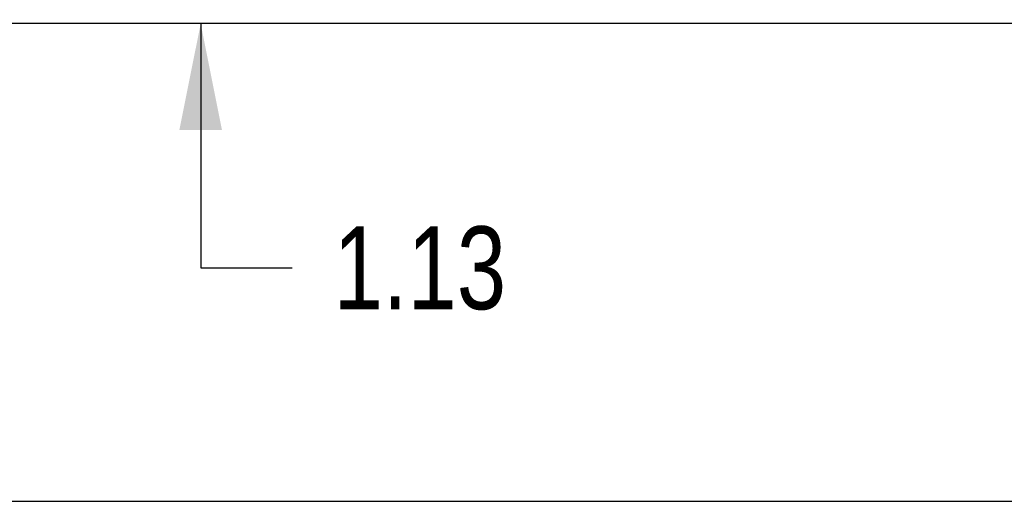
# Model space of a CAD drawing. Header units: inches. Extents: x 0 to 255, y -1 to 165.
# Tile 4 of 76: x 66.44 to 80.35, y 37.52 to 44.32. Entities that reach past the tile are written whole.
import ezdxf

# ---------------------------------------------------------------- set-up
doc = ezdxf.new("R2010")
doc.units = ezdxf.units.IN
doc.header["$LTSCALE"] = 14.034771
doc.header["$MEASUREMENT"] = 0
doc.layers.get('0').update_dxf_attribs({"linetype": 'CONTINUOUS'})
doc.layers.add('DIMENSIONS', color=7, linetype='CONTINUOUS')
doc.styles.get("Standard").update_dxf_attribs({"font": 'txt', "width": 0.8})
doc.dimstyles.new('DIMSTYLE_3', dxfattribs={"dimtxt": 1.170815, "dimasz": 1.501045, "dimexe": 0.09, "dimexo": 0.07, "dimgap": 0.039, "dimtad": 0, "dimtih": 1, "dimtoh": 1, "dimzin": 4, "dimdsep": 46, "dimtxsty": 'Standard', "dimblk": '_FILLED', "dimblk1": '_FILLED', "dimblk2": '_FILLED', "dimcen": 0.09, "dimadec": 0, "dimazin": 0, "dimtfac": 1, "dimtofl": 0, "dimtmove": 0, "dimatfit": 3, "dimldrblk": '_FILLED', "dimfxl": 0, "dimtolj": 1, "dimtzin": 4, "dimarcsym": 0})

# ---------------------------------------------------------------- blocks, each defined once
blk = doc.blocks.new('_FILLED')
at = {"color": 0, "linetype": 'ByBlock'}
blk.add_solid([(0, 0), (-1, 0.2), (-1, -0.2)], dxfattribs=at)
blk = doc.blocks.new('*D18')
at = {"layer": 'DIMENSIONS', "color": 2, "linetype": 'Continuous'}
for p, q in [((68.999, 45.392), (68.999, 48.394)), ((68.999, 44.267), (68.999, 40.817)), ((68.999, 40.817), (70.29, 40.817))]:
    blk.add_line(p, q, dxfattribs=at)
at = {"layer": 'DIMENSIONS', "color": 2, "linetype": 'Continuous', "xscale": 1.5010450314, "yscale": 1.5010450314, "zscale": 1.5010450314}
for p, rotation in [((68.999, 45.392), 270), ((68.999, 44.267), 90)]:
    blk.add_blockref('_FILLED', p, dxfattribs=dict(at, rotation=rotation))
at = {"layer": 'DIMENSIONS', "color": 2, "linetype": 'Continuous', "insert": (70.875, 41.402), "char_height": 1.1708, "width": 3.74661, "attachment_point": 1, "line_spacing_factor": 0.9}
blk.add_mtext('1.13', dxfattribs=at)

msp = doc.modelspace()

# ---------------------------------------------------------------- linework, layer by layer
at = {"color": 3, "linetype": 'Continuous'}
for p, q in [((81.983, 44.267), (59.17, 44.267)), ((58.972, 37.517), (106.868, 37.517))]:
    msp.add_line(p, q, dxfattribs=at)

# ---------------------------------------------------------------- dimensions: what is measured, and where the dimension line sits
at = {"layer": 'DIMENSIONS', "color": 2, "linetype": 'Continuous'}
dim = msp.add_linear_dim(base=(68.99908135, 44.267026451), p1=(78.357641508, 45.392026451), p2=(59.190141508, 44.267026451), angle=270, dimstyle='DIMSTYLE_3', dxfattribs=at)
dim.commit()
dim.dimension.update_dxf_attribs({"geometry": '*D18', "text_midpoint": (72.748691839, 40.816701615), "dimtype": 160})

doc.saveas('drawing.dxf')
